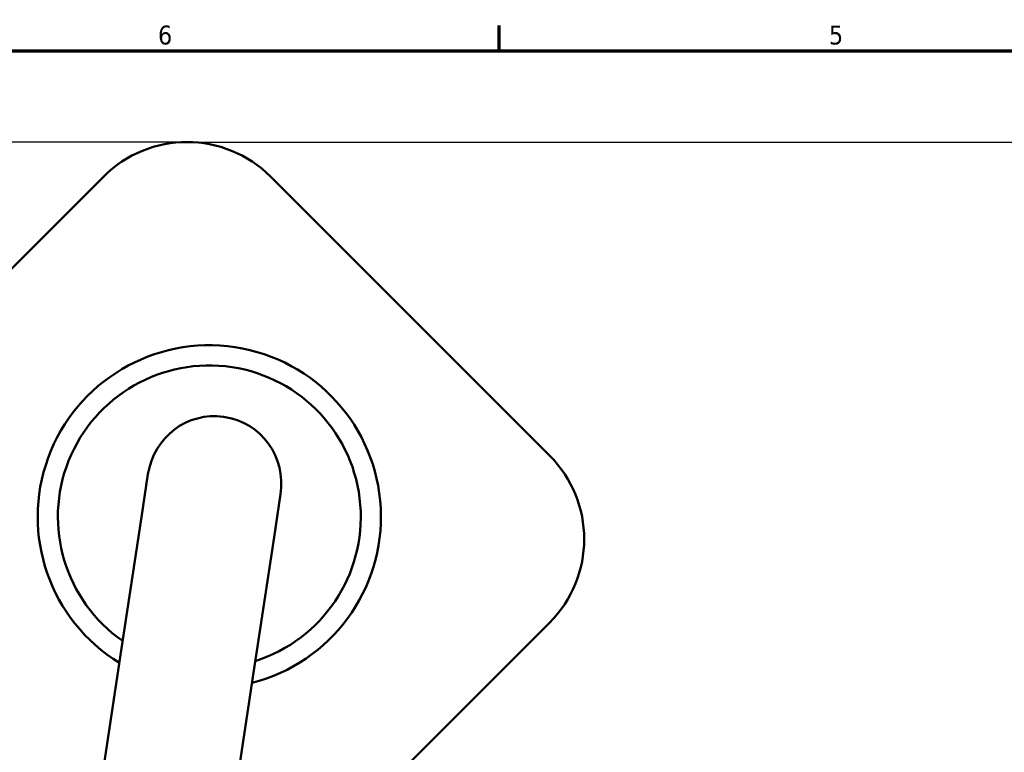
# Model space of a CAD drawing. Header units: inches. Extents: x 0.1 to 33.9, y 0.6 to 21.4.
# Tile 23 of 39: x 9.7 to 16, y 16.6 to 21.2. Entities that reach past the tile are written whole.
import ezdxf

# ---------------------------------------------------------------- set-up
doc = ezdxf.new("R2010")
doc.units = ezdxf.units.IN
doc.header["$MEASUREMENT"] = 0
for name, color, linetype, lineweight in [('Border (ANSI)', 7, 'Continuous', 70), ('Dimension (ANSI)', 7, 'Continuous', 25), ('Visible (ANSI)', 7, 'Continuous', 50)]:
    doc.layers.add(name, color=color, linetype=linetype, lineweight=lineweight)
doc.styles.add('Note Text (ANSI)', font='tahoma.ttf')
doc.dimstyles.new('Default (ANSI)', dxfattribs={"dimtxt": 0.12, "dimasz": 0.098425, "dimexe": 0.125, "dimexo": 0.0625, "dimgap": 0.031496, "dimtad": 0, "dimtih": 1, "dimtoh": 1, "dimrnd": 1e-08, "dimzin": 4, "dimdsep": 46, "dimtxsty": 'Note Text (ANSI)', "dimcen": 0.09, "dimdle": 0.393701, "dimclrd": 256, "dimclre": 256, "dimclrt": 256, "dimadec": 0, "dimazin": 1, "dimtfac": 1, "dimtofl": 0, "dimtmove": 0, "dimatfit": 3, "dimfxl": 1, "dimtolj": 1, "dimtzin": 4, "dimlwd": -1, "dimlwe": -1, "dimarcsym": 0})

# ---------------------------------------------------------------- blocks, each defined once
blk = doc.blocks.new('Borders Default Border')
at = {"layer": 'Border (ANSI)'}
blk.add_line((12.75, 21), (12.75, 21.16), dxfattribs=at)
at = {"layer": 'Border (ANSI)', "flags": 128}
blk.add_lwpolyline([(0.5, 1), (0.5, 21), (33.5, 21), (33.5, 1), (0.5, 1)], dxfattribs=at)
at = {"layer": 'Border (ANSI)', "char_height": 0.12, "attachment_point": 7, "style": 'Note Text (ANSI)'}
for s, insert in [('6', (10.5867, 21.0375)), ('5', (14.8399, 21.0375))]:
    blk.add_mtext(s, dxfattribs=dict(at, insert=insert))
blk = doc.blocks.new('*D8')
at = {"layer": 'Defpoints', "color": 0, "transparency": 16777216}
for p in [(4.9129, 20.4208), (10.7707, 20.4208), (8.6494, 13.2639)]:
    blk.add_point(p, dxfattribs=at)
at = {"layer": 'Dimension (ANSI)', "transparency": 16777216}
for p, q in [((10.7082, 20.4208), (4.7879, 20.4208)), ((4.9129, 20.3224), (4.9129, 16.9532)), ((4.9129, 13.3624), (4.9129, 16.7316)), ((8.5869, 13.2639), (4.7879, 13.2639))]:
    blk.add_line(p, q, dxfattribs=at)
for points in [[(4.8965, 20.3224), (4.9293, 20.3224), (4.9129, 20.4208)], [(4.8965, 13.3624), (4.9293, 13.3624), (4.9129, 13.2639)]]:
    blk.add_solid(points, dxfattribs=at)
at = {"layer": 'Dimension (ANSI)', "transparency": 16777216, "insert": (4.6983, 16.9217), "char_height": 0.12, "attachment_point": 1, "style": 'Note Text (ANSI)'}
blk.add_mtext('\\A1;(7.16)', dxfattribs=at)
blk = doc.blocks.new('*D9')
at = {"layer": 'Defpoints', "color": 0, "transparency": 16777216}
for p in [(10.7707, 20.4208), (18.7157, 20.4208), (17.8252, 15.6403)]:
    blk.add_point(p, dxfattribs=at)
at = {"layer": 'Dimension (ANSI)', "transparency": 16777216}
for p, q in [((10.8332, 20.4208), (18.8407, 20.4208)), ((18.7157, 20.3224), (18.7157, 18.1413)), ((18.7157, 15.7387), (18.7157, 17.9197)), ((17.8877, 15.6403), (18.8407, 15.6403))]:
    blk.add_line(p, q, dxfattribs=at)
for points in [[(18.6993, 20.3224), (18.7321, 20.3224), (18.7157, 20.4208)], [(18.6993, 15.7387), (18.7321, 15.7387), (18.7157, 15.6403)]]:
    blk.add_solid(points, dxfattribs=at)
at = {"layer": 'Dimension (ANSI)', "transparency": 16777216, "insert": (18.5011, 18.1098), "char_height": 0.12, "attachment_point": 1, "style": 'Note Text (ANSI)'}
blk.add_mtext('\\A1;(4.78)', dxfattribs=at)

msp = doc.modelspace()

# ---------------------------------------------------------------- linework, layer by layer
at = {"layer": 'Visible (ANSI)'}
for p, q in [((10.2403, 20.2011), (9.3845, 19.3453)), ((13.0688, 18.4334), (11.301, 20.2011)), ((11.0029, 18.678), (11.0128, 18.6765)), ((10.5231, 18.3143), (10.4818, 18.0416)), ((11.3223, 17.9145), (11.3635, 18.1871)), ((10.3541, 17.1975), (10.4818, 18.0416)), ((11.1946, 17.0704), (11.3223, 17.9145)), ((9.1797, 13.4836), (13.0688, 17.3727)), ((10.2391, 16.437), (10.3541, 17.1975)), ((11.0795, 16.3099), (11.1946, 17.0704))]:
    msp.add_line(p, q, dxfattribs=at)
for centre, radius, start, end in [((10.7707, 19.6708), 0.75, 45, 135), ((10.9121, 18.0445), 1.088, 284.39095, 238.40416), ((10.9121, 18.0445), 0.96, 287.67436, 235.12074), ((12.5384, 17.903), 0.75, 315, 45)]:
    msp.add_arc(centre, radius, start, end, dxfattribs=at)
for centre, start_param, end_param in [((10.9384, 18.2514), 0, 1.570796), ((10.9482, 18.2499), 4.712389, 6.283185)]:
    msp.add_ellipse(centre, major_axis=(0.0645, 0.4266), ratio=0.973549, start_param=start_param, end_param=end_param, dxfattribs=at)

# ---------------------------------------------------------------- block references
msp.add_blockref('Borders Default Border', (0, 0))

# ---------------------------------------------------------------- dimensions: what is measured, and where the dimension line sits
at = {"layer": 'Dimension (ANSI)'}
for base, p1, picture, middle in [((4.9129, 20.4208), (8.6494, 13.2639), '*D8', (4.9129, 16.8424)), ((18.7157, 20.4208), (17.8252, 15.6403), '*D9', (18.7157, 18.0305))]:
    dim = msp.add_linear_dim(base=base, p1=p1, p2=(10.7707, 20.4208), angle=90, text='(<>)', dimstyle='Default (ANSI)', override={"dimgap": 0.031496, "dimdec": 2, "dimtol": 0, "dimlim": 0, "dimtp": 0, "dimtm": 0, "dimtdec": 2, "dimatfit": 1}, dxfattribs=at)
    dim.commit()
    dim.dimension.update_dxf_attribs({"geometry": picture, "text_midpoint": middle, "dimtype": 160})

doc.saveas('drawing.dxf')
